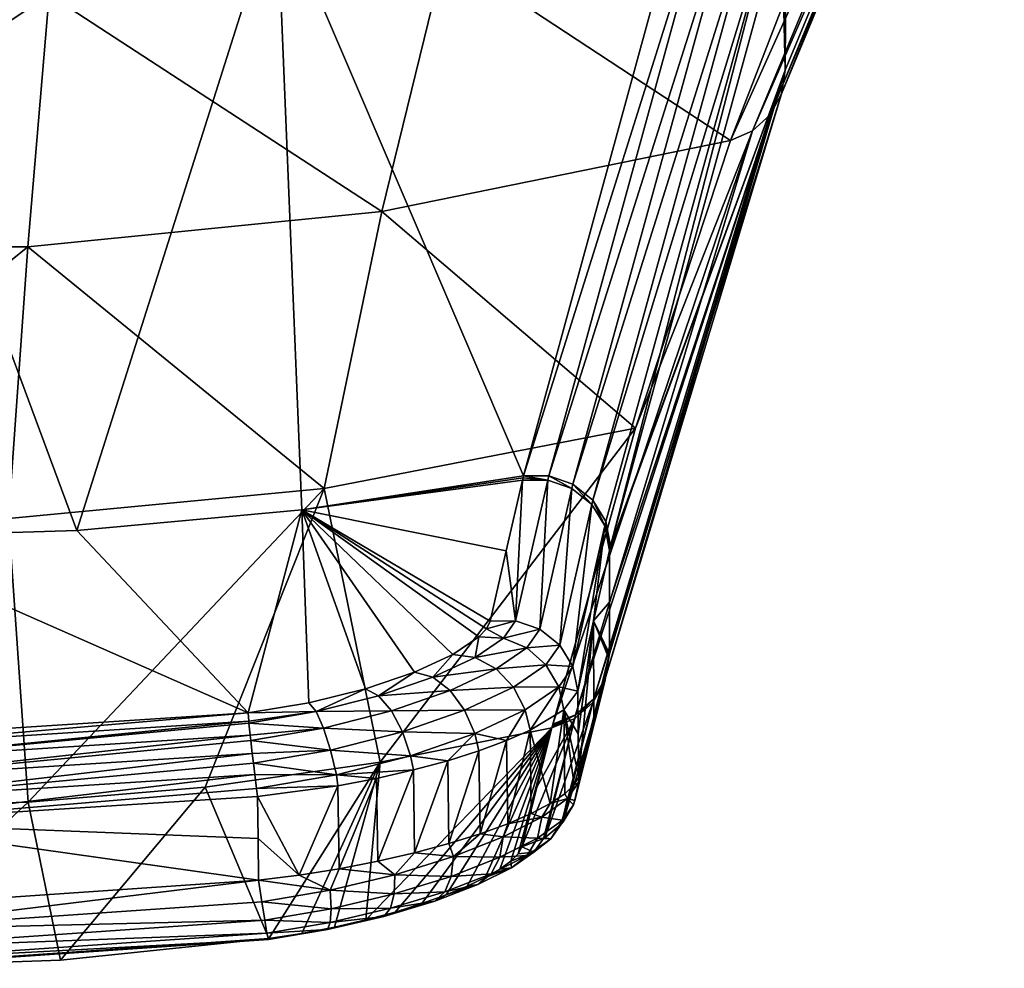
# Model space of a CAD drawing. Header units: metres. Extents: x -80 to 80, y -455 to 95.
# Tile 3 of 256: x 2 to 13, y -455 to -444. Entities that reach past the tile are written whole.
import ezdxf

# ---------------------------------------------------------------- set-up
doc = ezdxf.new("R2010")
doc.units = ezdxf.units.M
for name, color, linetype in [('solid_501010_K_01', 7, 'CONTINUOUS'), ('solid_501010_k_01_02', 7, 'CONTINUOUS'), ('solid_501010_k_02_01', 7, 'CONTINUOUS')]:
    doc.layers.add(name, color=color, linetype=linetype)

msp = doc.modelspace()

# ---------------------------------------------------------------- linework, layer by layer
at = {"layer": 'solid_501010_K_01'}
for points in [[(0, -443.294861, 595.587219), (2.470505, -449.951202, 628.107666), (4.648044, -443.072632, 595.634338)], [(4.648044, -443.072632, 595.634338), (2.470505, -449.951202, 628.107666), (4.922544, -449.726135, 628.148254)], [(0, -443.294861, 595.587219), (0.000002, -450.02655, 628.094055), (2.470505, -449.951202, 628.107666)], [(2.169943, -444.107361, 579.293823), (6.485633, -443.655151, 579.382141), (5.794976, -446.474304, 595.614807)], [(6.485633, -443.655151, 579.382141), (9.591403, -445.700531, 595.763855), (5.794976, -446.474304, 595.614807)], [(2.169943, -444.107361, 579.293823), (5.794976, -446.474304, 595.614807), (1.938361, -446.861176, 595.540161)], [(1.938361, -446.861176, 595.540161), (5.794976, -446.474304, 595.614807), (5.16448, -449.494293, 612.015747)], [(5.794976, -446.474304, 595.614807), (8.556561, -448.836517, 612.131042), (5.16448, -449.494293, 612.015747)], [(1.938361, -446.861176, 595.540161), (5.16448, -449.494293, 612.015747), (1.727017, -449.822052, 611.954773)], [(5.16448, -449.494293, 612.015747), (8.556561, -448.836517, 612.131042), (5.775303, -452.47757, 628.300781)], [(8.556561, -448.836517, 612.131042), (7.647171, -452.102264, 628.367798), (5.775303, -452.47757, 628.300781)], [(7.332417, -449.378326, 628.320801), (7.337974, -449.354401, 628.215393), (4.922544, -449.726135, 628.148254)], [(7.326865, -449.402252, 628.426147), (7.332417, -449.378326, 628.320801), (4.922544, -449.726135, 628.148254)], [(1.727017, -449.822052, 611.954773), (5.16448, -449.494293, 612.015747), (1.940689, -452.912109, 628.223145)], [(5.16448, -449.494293, 612.015747), (3.869553, -452.748444, 628.25238), (1.940689, -452.912109, 628.223145)], [(5.16448, -449.494293, 612.015747), (5.775303, -452.47757, 628.300781), (3.869553, -452.748444, 628.25238)], [(7.148968, -450.171539, 631.790833), (7.326865, -449.402252, 628.426147), (4.922544, -449.726135, 628.148254)], [(4.337578, -451.940369, 637.536194), (4.922544, -449.726135, 628.148254), (2.470505, -449.951202, 628.107666)], [(4.337578, -451.940369, 637.536194), (4.997639, -451.829712, 637.466431), (4.922544, -449.726135, 628.148254)], [(6.972545, -450.938354, 635.101868), (7.148968, -450.171539, 631.790833), (4.922544, -449.726135, 628.148254)], [(6.932601, -451.021362, 635.438416), (6.972545, -450.938354, 635.101868), (4.922544, -449.726135, 628.148254)], [(6.850114, -451.110901, 635.764404), (6.932601, -451.021362, 635.438416), (4.922544, -449.726135, 628.148254)], [(6.568161, -451.301117, 636.360413), (6.850114, -451.110901, 635.764404), (4.922544, -449.726135, 628.148254)], [(6.1482, -451.494629, 636.859192), (6.568161, -451.301117, 636.360413), (4.922544, -449.726135, 628.148254)], [(5.614698, -451.676117, 637.235229), (6.1482, -451.494629, 636.859192), (4.922544, -449.726135, 628.148254)], [(4.997639, -451.829712, 637.466431), (5.614698, -451.676117, 637.235229), (4.922544, -449.726135, 628.148254)], [(6.347828, -451.550446, 637.046448), (6.568161, -451.301117, 636.360413), (6.1482, -451.494629, 636.859192)], [(7.038801, -451.458649, 636.598328), (6.811236, -451.333801, 636.494324), (6.347828, -451.550446, 637.046448)], [(5.75799, -451.754089, 637.461914), (6.1482, -451.494629, 636.859192), (5.614698, -451.676117, 637.235229)], [(5.75799, -451.754089, 637.461914), (6.347828, -451.550446, 637.046448), (6.1482, -451.494629, 636.859192)], [(6.536654, -451.694885, 637.193604), (7.038801, -451.458649, 636.598328), (6.347828, -451.550446, 637.046448)], [(7.228117, -451.657501, 636.651245), (7.038801, -451.458649, 636.598328), (6.536654, -451.694885, 637.193604)], [(6.536654, -451.694885, 637.193604), (6.347828, -451.550446, 637.046448), (5.75799, -451.754089, 637.461914)], [(5.077029, -451.925934, 637.716309), (5.614698, -451.676117, 637.235229), (4.997639, -451.829712, 637.466431)], [(5.077029, -451.925934, 637.716309), (5.75799, -451.754089, 637.461914), (5.614698, -451.676117, 637.235229)], [(5.897511, -451.917267, 637.641052), (6.536654, -451.694885, 637.193604), (5.75799, -451.754089, 637.461914)], [(6.696186, -451.908386, 637.278198), (6.536654, -451.694885, 637.193604), (5.897511, -451.917267, 637.641052)], [(6.696186, -451.908386, 637.278198), (7.228117, -451.657501, 636.651245), (6.536654, -451.694885, 637.193604)], [(5.077029, -451.925934, 637.716309), (4.997639, -451.829712, 637.466431), (4.337578, -451.940369, 637.536194)], [(5.897511, -451.917267, 637.641052), (5.75799, -451.754089, 637.461914), (5.077029, -451.925934, 637.716309)], [(-0.000009, -452.307526, 637.715515), (4.343934, -452.029755, 637.76062), (4.337578, -451.940369, 637.536194)], [(4.343934, -452.029755, 637.76062), (5.077029, -451.925934, 637.716309), (4.337578, -451.940369, 637.536194)], [(4.343934, -452.029755, 637.76062), (4.345756, -452.049744, 637.792969), (5.077029, -451.925934, 637.716309)], [(5.15919, -452.105072, 637.914673), (5.077029, -451.925934, 637.716309), (4.345756, -452.049744, 637.792969)], [(5.15919, -452.105072, 637.914673), (5.897511, -451.917267, 637.641052), (5.077029, -451.925934, 637.716309)], [(6.019005, -452.144836, 637.748901), (5.897511, -451.917267, 637.641052), (5.15919, -452.105072, 637.914673)], [(6.019005, -452.144836, 637.748901), (6.696186, -451.908386, 637.278198), (5.897511, -451.917267, 637.641052)], [(6.806939, -452.164856, 637.289795), (6.696186, -451.908386, 637.278198), (6.019005, -452.144836, 637.748901)], [(-0.000009, -452.460388, 637.901428), (4.345756, -452.049744, 637.792969), (4.343934, -452.029755, 637.76062)], [(-0.000009, -452.460388, 637.901428), (4.359084, -452.181488, 637.94812), (4.345756, -452.049744, 637.792969)], [(4.359084, -452.181488, 637.94812), (5.15919, -452.105072, 637.914673), (4.345756, -452.049744, 637.792969)], [(4.359084, -452.181488, 637.94812), (4.365483, -452.240204, 637.996765), (5.15919, -452.105072, 637.914673)], [(5.23635, -452.344666, 638.036438), (5.15919, -452.105072, 637.914673), (4.365483, -452.240204, 637.996765)], [(5.23635, -452.344666, 638.036438), (6.019005, -452.144836, 637.748901), (5.15919, -452.105072, 637.914673)], [(6.107633, -452.408997, 637.772339), (6.019005, -452.144836, 637.748901), (5.23635, -452.344666, 638.036438)], [(6.107633, -452.408997, 637.772339), (6.806939, -452.164856, 637.289795), (6.019005, -452.144836, 637.748901)], [(-0.000009, -452.661652, 638.033447), (4.365483, -452.240204, 637.996765), (4.359084, -452.181488, 637.94812)], [(-0.000009, -452.661652, 638.033447), (4.381642, -452.381744, 638.081604), (4.365483, -452.240204, 637.996765)], [(4.381642, -452.381744, 638.081604), (5.23635, -452.344666, 638.036438), (4.365483, -452.240204, 637.996765)], [(-0.000009, -452.893097, 638.099609), (4.394344, -452.488403, 638.122192), (4.381642, -452.381744, 638.081604)], [(4.381642, -452.381744, 638.081604), (4.394344, -452.488403, 638.122192), (5.23635, -452.344666, 638.036438)], [(5.299082, -452.615448, 638.066711), (5.23635, -452.344666, 638.036438), (4.394344, -452.488403, 638.122192)], [(5.299082, -452.615448, 638.066711), (6.107633, -452.408997, 637.772339), (5.23635, -452.344666, 638.036438)], [(6.525137, -453.363983, 637.359802), (6.851563, -452.353302, 637.249878), (6.511566, -452.460785, 637.521118)], [(-0.000009, -452.893097, 638.099609), (4.40955, -452.612213, 638.148743), (4.394344, -452.488403, 638.122192)], [(4.562404, -454.400055, 637.039246), (3.869553, -452.748444, 628.25238), (5.775303, -452.47757, 628.300781)], [(4.40955, -452.612213, 638.148743), (5.299082, -452.615448, 638.066711), (4.394344, -452.488403, 638.122192)], [(4.923864, -454.343475, 637.025879), (4.562404, -454.400055, 637.039246), (5.775303, -452.47757, 628.300781)], [(5.279053, -454.274811, 636.967957), (4.923864, -454.343475, 637.025879), (5.775303, -452.47757, 628.300781)], [(5.618931, -454.196259, 636.867493), (5.279053, -454.274811, 636.967957), (5.775303, -452.47757, 628.300781)], [(5.299082, -452.615448, 638.066711), (6.137968, -452.561432, 637.747375), (6.107633, -452.408997, 637.772339)], [(6.107633, -452.408997, 637.772339), (6.137968, -452.561432, 637.747375), (6.511566, -452.460785, 637.521118)], [(6.15153, -453.464264, 637.58667), (6.511566, -452.460785, 637.521118), (6.137968, -452.561432, 637.747375)], [(6.15153, -453.464264, 637.58667), (6.525137, -453.363983, 637.359802), (6.511566, -452.460785, 637.521118)], [(5.299082, -452.615448, 638.066711), (5.73701, -452.652832, 637.92511), (6.137968, -452.561432, 637.747375)], [(5.7503, -453.556183, 637.764832), (6.137968, -452.561432, 637.747375), (5.73701, -452.652832, 637.92511)], [(5.7503, -453.556183, 637.764832), (6.15153, -453.464264, 637.58667), (6.137968, -452.561432, 637.747375)], [(4.40955, -452.612213, 638.148743), (-0.000009, -453.133728, 638.093994), (4.428815, -452.764069, 638.153992)], [(-0.000009, -452.893097, 638.099609), (-0.000009, -453.133728, 638.093994), (4.40955, -452.612213, 638.148743)], [(4.40955, -452.612213, 638.148743), (4.428815, -452.764069, 638.153992), (5.299082, -452.615448, 638.066711)], [(4.428815, -452.764069, 638.153992), (5.31555, -452.732849, 638.051392), (5.299082, -452.615448, 638.066711)], [(5.299082, -452.615448, 638.066711), (5.31555, -452.732849, 638.051392), (5.73701, -452.652832, 637.92511)], [(5.328304, -453.637604, 637.891357), (5.73701, -452.652832, 637.92511), (5.31555, -452.732849, 638.051392)], [(5.328304, -453.637604, 637.891357), (5.7503, -453.556183, 637.764832), (5.73701, -452.652832, 637.92511)], [(4.428815, -452.764069, 638.153992), (-0.000009, -453.133728, 638.093994), (4.440261, -452.851898, 638.143677)], [(2.291155, -454.634674, 636.99707), (1.940689, -452.912109, 628.223145), (3.869553, -452.748444, 628.25238)], [(4.562404, -454.400055, 637.039246), (2.291155, -454.634674, 636.99707), (3.869553, -452.748444, 628.25238)], [(4.428815, -452.764069, 638.153992), (4.440261, -452.851898, 638.143677), (5.31555, -452.732849, 638.051392)], [(4.892995, -453.706726, 637.964417), (5.31555, -452.732849, 638.051392), (4.440261, -452.851898, 638.143677)], [(4.892995, -453.706726, 637.964417), (5.328304, -453.637604, 637.891357), (5.31555, -452.732849, 638.051392)], [(-0.000012, -454.713287, 636.98291), (0, -452.966858, 628.213379), (1.940689, -452.912109, 628.223145)], [(2.291155, -454.634674, 636.99707), (-0.000012, -454.713287, 636.98291), (1.940689, -452.912109, 628.223145)], [(4.892995, -453.706726, 637.964417), (4.440261, -452.851898, 638.143677), (4.445717, -453.307068, 638.063416)], [(4.892995, -453.706726, 637.964417), (4.445717, -453.307068, 638.063416), (4.45117, -453.762268, 637.983154)], [(6.573103, -453.506134, 637.278442), (6.864934, -453.257721, 637.087952), (6.525137, -453.363983, 637.359802)], [(5.935031, -453.703949, 637.631226), (6.15153, -453.464264, 637.58667), (5.7503, -453.556183, 637.764832)], [(6.573103, -453.506134, 637.278442), (6.15153, -453.464264, 637.58667), (5.935031, -453.703949, 637.631226)], [(6.573103, -453.506134, 637.278442), (6.525137, -453.363983, 637.359802), (6.15153, -453.464264, 637.58667)], [(5.935031, -453.703949, 637.631226), (5.7503, -453.556183, 637.764832), (5.328304, -453.637604, 637.891357)], [(5.229276, -453.871887, 637.841614), (5.328304, -453.637604, 637.891357), (4.892995, -453.706726, 637.964417)], [(5.935031, -453.703949, 637.631226), (5.328304, -453.637604, 637.891357), (5.229276, -453.871887, 637.841614)], [(5.229276, -453.871887, 637.841614), (4.892995, -453.706726, 637.964417), (4.45117, -453.762268, 637.983154)], [(5.229276, -453.871887, 637.841614), (4.45117, -453.762268, 637.983154), (4.485953, -453.999176, 637.900635)], [(5.935031, -453.703949, 637.631226), (5.229276, -453.871887, 637.841614), (5.929077, -453.912659, 637.486145)], [(6.550853, -453.72113, 637.144592), (5.929077, -453.912659, 637.486145), (6.48085, -453.888397, 636.96637)], [(5.229276, -453.871887, 637.841614), (4.485953, -453.999176, 637.900635), (5.241426, -454.075439, 637.689758)], [(5.229276, -453.871887, 637.841614), (5.241426, -454.075439, 637.689758), (5.929077, -453.912659, 637.486145)], [(6.48085, -453.888397, 636.96637), (5.887854, -454.069366, 637.290222), (6.370164, -453.990997, 636.761719)], [(5.929077, -453.912659, 637.486145), (5.887854, -454.069366, 637.290222), (6.48085, -453.888397, 636.96637)], [(6.841509, -453.810181, 636.350403), (6.370164, -453.990997, 636.761719), (6.49379, -453.923828, 636.342957)], [(5.241426, -454.075439, 637.689758), (4.485953, -453.999176, 637.900635), (4.517362, -454.199127, 637.746704)], [(5.929077, -453.912659, 637.486145), (5.241426, -454.075439, 637.689758), (5.887854, -454.069366, 637.290222)], [(6.370164, -453.990997, 636.761719), (5.815527, -454.158295, 637.063232), (5.937955, -454.109955, 636.727295)], [(5.887854, -454.069366, 637.290222), (5.815527, -454.158295, 637.063232), (6.370164, -453.990997, 636.761719)], [(6.370164, -453.990997, 636.761719), (5.937955, -454.109955, 636.727295), (6.230783, -454.018402, 636.551208)], [(6.370164, -453.990997, 636.761719), (6.230783, -454.018402, 636.551208), (6.49379, -453.923828, 636.342957)], [(5.241426, -454.075439, 637.689758), (4.517362, -454.199127, 637.746704), (5.232176, -454.22345, 637.483215)], [(5.887854, -454.069366, 637.290222), (5.232176, -454.22345, 637.483215), (5.815527, -454.158295, 637.063232)], [(5.241426, -454.075439, 637.689758), (5.232176, -454.22345, 637.483215), (5.887854, -454.069366, 637.290222)], [(5.815527, -454.158295, 637.063232), (5.618931, -454.196259, 636.867493), (5.937955, -454.109955, 636.727295)], [(5.232176, -454.22345, 637.483215), (4.517362, -454.199127, 637.746704), (4.542083, -454.340881, 637.537109)], [(5.815527, -454.158295, 637.063232), (5.202458, -454.300964, 637.24292), (5.618931, -454.196259, 636.867493)], [(5.232176, -454.22345, 637.483215), (5.202458, -454.300964, 637.24292), (5.815527, -454.158295, 637.063232)], [(5.202458, -454.300964, 637.24292), (5.279053, -454.274811, 636.967957), (5.618931, -454.196259, 636.867493)], [(5.232176, -454.22345, 637.483215), (4.542083, -454.340881, 637.537109), (5.202458, -454.300964, 637.24292)], [(5.202458, -454.300964, 637.24292), (4.542083, -454.340881, 637.537109), (4.55762, -454.410187, 637.292969)], [(5.202458, -454.300964, 637.24292), (4.55762, -454.410187, 637.292969), (4.923864, -454.343475, 637.025879)], [(5.202458, -454.300964, 637.24292), (4.923864, -454.343475, 637.025879), (5.279053, -454.274811, 636.967957)], [(4.562404, -454.400055, 637.039246), (-0.000012, -454.713287, 636.98291), (2.291155, -454.634674, 636.99707)], [(-0.000012, -454.723419, 637.236938), (-0.000012, -454.713287, 636.98291), (4.562404, -454.400055, 637.039246)], [(4.55762, -454.410187, 637.292969), (-0.000012, -454.723419, 637.236938), (4.562404, -454.400055, 637.039246)], [(4.55762, -454.410187, 637.292969), (4.562404, -454.400055, 637.039246), (4.923864, -454.343475, 637.025879)]]:
    msp.add_3dface(points, dxfattribs=at)
at = {"layer": 'solid_501010_k_01_02'}
for points in [[(10.146962, -445.191559, 595.896057), (12.576003, -439.173279, 563.452759), (10.186554, -444.934814, 595.946533)], [(12.538246, -439.426971, 563.407104), (12.576003, -439.173279, 563.452759), (10.146962, -445.191559, 595.896057)], [(10.186554, -444.934814, 595.946533), (12.576003, -439.173279, 563.452759), (10.197578, -443.175293, 595.689636)], [(12.538246, -439.426971, 563.407104), (10.146962, -445.191559, 595.896057), (10.024359, -445.420502, 595.845154)], [(12.41993, -439.654144, 563.359436), (12.538246, -439.426971, 563.407104), (10.024359, -445.420502, 595.845154)], [(12.41993, -439.654144, 563.359436), (10.024359, -445.420502, 595.845154), (9.832155, -445.596619, 595.799561)], [(12.233603, -439.830688, 563.314758), (12.41993, -439.654144, 563.359436), (9.832155, -445.596619, 595.799561)], [(12.233603, -439.830688, 563.314758), (9.591403, -445.700531, 595.763855), (10.733757, -442.748535, 579.554077)], [(12.233603, -439.830688, 563.314758), (9.832155, -445.596619, 595.799561), (9.591403, -445.700531, 595.763855)], [(9.521288, -442.403534, 595.794983), (9.212709, -442.500793, 596.244507), (7.337974, -449.354401, 628.215393)], [(7.615067, -449.354218, 628.229797), (9.521288, -442.403534, 595.794983), (7.337974, -449.354401, 628.215393)], [(7.615067, -449.354218, 628.229797), (9.784692, -442.494965, 595.793945), (9.521288, -442.403534, 595.794983)], [(9.212709, -442.500793, 596.244507), (4.648044, -443.072632, 595.634338), (7.337974, -449.354401, 628.215393)], [(7.615067, -449.354218, 628.229797), (7.876643, -449.446472, 628.222412), (9.784692, -442.494965, 595.793945)], [(7.876643, -449.446472, 628.222412), (10.001337, -442.66922, 595.77301), (9.784692, -442.494965, 595.793945)], [(7.876643, -449.446472, 628.222412), (8.091237, -449.620056, 628.194153), (10.001337, -442.66922, 595.77301)], [(8.091237, -449.620056, 628.194153), (10.144905, -442.905182, 595.734802), (10.001337, -442.66922, 595.77301)], [(6.485633, -443.655151, 579.382141), (10.733757, -442.748535, 579.554077), (9.591403, -445.700531, 595.763855)], [(8.091237, -449.620056, 628.194153), (8.233033, -449.854126, 628.148438), (10.144905, -442.905182, 595.734802)], [(8.233033, -449.854126, 628.148438), (8.284976, -450.120514, 628.090698), (10.144905, -442.905182, 595.734802)], [(10.144905, -442.905182, 595.734802), (8.284976, -450.120514, 628.090698), (10.15353, -443.310333, 596.355835)], [(4.648044, -443.072632, 595.634338), (4.922544, -449.726135, 628.148254), (7.337974, -449.354401, 628.215393)], [(10.186554, -444.934814, 595.946533), (10.197578, -443.175293, 595.689636), (10.15353, -443.310333, 596.355835)], [(10.186554, -444.934814, 595.946533), (10.15353, -443.310333, 596.355835), (8.284976, -450.120514, 628.090698)], [(8.232264, -451.555023, 628.304565), (10.186554, -444.934814, 595.946533), (8.274076, -451.294708, 628.360291)], [(10.146962, -445.191559, 595.896057), (10.186554, -444.934814, 595.946533), (8.232264, -451.555023, 628.304565)], [(8.274077, -450.731506, 628.33075), (8.274076, -451.294708, 628.360291), (10.186554, -444.934814, 595.946533)], [(10.186554, -444.934814, 595.946533), (8.279524, -450.144409, 628.195984), (8.274077, -450.168304, 628.301208)], [(8.274077, -450.731506, 628.33075), (10.186554, -444.934814, 595.946533), (8.274077, -450.168304, 628.301208)], [(10.186554, -444.934814, 595.946533), (8.284976, -450.120514, 628.090698), (8.279524, -450.144409, 628.195984)], [(10.146962, -445.191559, 595.896057), (8.232264, -451.555023, 628.304565), (8.104557, -451.786041, 628.250488)], [(10.146962, -445.191559, 595.896057), (8.104557, -451.786041, 628.250488), (10.024359, -445.420502, 595.845154)], [(10.024359, -445.420502, 595.845154), (8.104557, -451.786041, 628.250488), (7.905447, -451.961578, 628.204102)], [(10.024359, -445.420502, 595.845154), (7.905447, -451.961578, 628.204102), (9.832155, -445.596619, 595.799561)], [(9.832155, -445.596619, 595.799561), (7.657522, -452.061707, 628.170654), (8.556561, -448.836517, 612.131042)], [(9.832155, -445.596619, 595.799561), (7.905447, -451.961578, 628.204102), (7.657522, -452.061707, 628.170654)], [(9.832155, -445.596619, 595.799561), (8.556561, -448.836517, 612.131042), (9.591403, -445.700531, 595.763855)], [(5.794976, -446.474304, 595.614807), (9.591403, -445.700531, 595.763855), (8.556561, -448.836517, 612.131042)], [(8.556561, -448.836517, 612.131042), (7.652347, -452.08197, 628.269226), (7.647171, -452.102264, 628.367798)], [(8.556561, -448.836517, 612.131042), (7.657522, -452.061707, 628.170654), (7.652347, -452.08197, 628.269226)], [(7.604003, -449.402008, 628.440552), (7.332417, -449.378326, 628.320801), (7.326865, -449.402252, 628.426147)], [(7.604003, -449.402008, 628.440552), (7.337974, -449.354401, 628.215393), (7.332417, -449.378326, 628.320801)], [(7.604003, -449.402008, 628.440552), (7.615067, -449.354218, 628.229797), (7.337974, -449.354401, 628.215393)], [(7.604003, -449.402008, 628.440552), (7.865638, -449.494202, 628.433105), (7.615067, -449.354218, 628.229797)], [(7.865638, -449.494202, 628.433105), (7.876643, -449.446472, 628.222412), (7.615067, -449.354218, 628.229797)], [(7.251383, -450.935242, 635.117004), (7.326865, -449.402252, 628.426147), (7.148968, -450.171539, 631.790833)], [(7.251383, -450.935242, 635.117004), (7.604003, -449.402008, 628.440552), (7.326865, -449.402252, 628.426147)], [(7.251383, -450.935242, 635.117004), (7.515768, -451.02597, 635.109558), (7.604003, -449.402008, 628.440552)], [(7.515768, -451.02597, 635.109558), (7.865638, -449.494202, 628.433105), (7.604003, -449.402008, 628.440552)], [(7.515768, -451.02597, 635.109558), (7.733051, -451.199554, 635.080444), (7.865638, -449.494202, 628.433105)], [(7.733051, -451.199554, 635.080444), (8.080289, -449.667816, 628.404846), (7.865638, -449.494202, 628.433105)], [(7.865638, -449.494202, 628.433105), (8.080289, -449.667816, 628.404846), (7.876643, -449.446472, 628.222412)], [(8.080289, -449.667816, 628.404846), (8.091237, -449.620056, 628.194153), (7.876643, -449.446472, 628.222412)], [(7.733051, -451.199554, 635.080444), (7.876678, -451.434784, 635.033081), (8.080289, -449.667816, 628.404846)], [(7.876678, -451.434784, 635.033081), (8.222124, -449.901917, 628.359009), (8.080289, -449.667816, 628.404846)], [(8.080289, -449.667816, 628.404846), (8.222124, -449.901917, 628.359009), (8.091237, -449.620056, 628.194153)], [(8.222124, -449.901917, 628.359009), (8.233033, -449.854126, 628.148438), (8.091237, -449.620056, 628.194153)], [(7.876678, -451.434784, 635.033081), (7.929076, -451.701813, 634.973694), (8.222124, -449.901917, 628.359009)], [(8.222124, -449.901917, 628.359009), (7.929076, -451.701813, 634.973694), (8.10041, -450.935394, 631.659729)], [(8.222124, -449.901917, 628.359009), (8.10041, -450.935394, 631.659729), (8.274077, -450.168304, 628.301208)], [(8.222124, -449.901917, 628.359009), (8.274077, -450.168304, 628.301208), (8.233033, -449.854126, 628.148438)], [(8.233033, -449.854126, 628.148438), (8.274077, -450.168304, 628.301208), (8.279524, -450.144409, 628.195984)], [(8.233033, -449.854126, 628.148438), (8.279524, -450.144409, 628.195984), (8.284976, -450.120514, 628.090698)], [(7.251383, -450.935242, 635.117004), (7.148968, -450.171539, 631.790833), (6.972545, -450.938354, 635.101868)], [(8.10041, -450.935394, 631.659729), (8.274077, -450.731506, 628.33075), (8.274077, -450.168304, 628.301208)], [(8.10041, -450.935394, 631.659729), (8.274076, -451.294708, 628.360291), (8.274077, -450.731506, 628.33075)], [(7.251383, -450.935242, 635.117004), (6.972545, -450.938354, 635.101868), (6.932601, -451.021362, 635.438416)], [(7.119421, -451.123108, 635.838074), (7.251383, -450.935242, 635.117004), (6.932601, -451.021362, 635.438416)], [(7.119421, -451.123108, 635.838074), (7.515768, -451.02597, 635.109558), (7.251383, -450.935242, 635.117004)], [(8.10041, -450.935394, 631.659729), (7.929076, -451.701813, 634.973694), (7.934647, -452.167236, 634.891602)], [(7.934647, -452.167236, 634.891602), (7.940224, -452.633179, 634.809448), (8.10041, -450.935394, 631.659729)], [(7.940224, -452.633179, 634.809448), (8.102001, -451.981476, 631.684204), (8.10041, -450.935394, 631.659729)], [(8.268971, -451.315002, 628.458923), (8.274076, -451.294708, 628.360291), (8.10041, -450.935394, 631.659729)], [(8.263867, -451.335266, 628.557495), (8.268971, -451.315002, 628.458923), (8.10041, -450.935394, 631.659729)], [(8.102001, -451.981476, 631.684204), (8.263867, -451.335266, 628.557495), (8.10041, -450.935394, 631.659729)], [(7.119421, -451.123108, 635.838074), (6.932601, -451.021362, 635.438416), (6.850114, -451.110901, 635.764404)], [(7.372839, -451.229492, 635.889526), (7.515768, -451.02597, 635.109558), (7.119421, -451.123108, 635.838074)], [(7.372839, -451.229492, 635.889526), (7.733051, -451.199554, 635.080444), (7.515768, -451.02597, 635.109558)], [(6.811236, -451.333801, 636.494324), (6.850114, -451.110901, 635.764404), (6.568161, -451.301117, 636.360413)], [(6.811236, -451.333801, 636.494324), (7.119421, -451.123108, 635.838074), (6.850114, -451.110901, 635.764404)], [(7.372839, -451.229492, 635.889526), (7.119421, -451.123108, 635.838074), (6.811236, -451.333801, 636.494324)], [(7.581903, -451.414612, 635.903748), (7.733051, -451.199554, 635.080444), (7.372839, -451.229492, 635.889526)], [(7.581903, -451.414612, 635.903748), (7.876678, -451.434784, 635.033081), (7.733051, -451.199554, 635.080444)], [(6.347828, -451.550446, 637.046448), (6.811236, -451.333801, 636.494324), (6.568161, -451.301117, 636.360413)], [(7.038801, -451.458649, 636.598328), (7.372839, -451.229492, 635.889526), (6.811236, -451.333801, 636.494324)], [(7.581903, -451.414612, 635.903748), (7.372839, -451.229492, 635.889526), (7.038801, -451.458649, 636.598328)], [(8.222042, -451.595612, 628.50177), (8.274076, -451.294708, 628.360291), (8.268971, -451.315002, 628.458923)], [(8.232264, -451.555023, 628.304565), (8.274076, -451.294708, 628.360291), (8.222042, -451.595612, 628.50177)], [(8.222042, -451.595612, 628.50177), (8.268971, -451.315002, 628.458923), (8.263867, -451.335266, 628.557495)], [(7.228117, -451.657501, 636.651245), (7.581903, -451.414612, 635.903748), (7.038801, -451.458649, 636.598328)], [(7.721075, -451.655853, 635.879089), (7.581903, -451.414612, 635.903748), (7.228117, -451.657501, 636.651245)], [(7.721075, -451.655853, 635.879089), (7.876678, -451.434784, 635.033081), (7.581903, -451.414612, 635.903748)], [(7.898007, -452.894348, 634.752563), (8.263867, -451.335266, 628.557495), (7.93825, -452.698425, 634.795715)], [(8.222042, -451.595612, 628.50177), (8.263867, -451.335266, 628.557495), (7.898007, -452.894348, 634.752563)], [(7.93825, -452.698425, 634.795715), (8.263867, -451.335266, 628.557495), (8.102001, -451.981476, 631.684204)], [(7.721075, -451.655853, 635.879089), (7.929076, -451.701813, 634.973694), (7.876678, -451.434784, 635.033081)], [(8.222042, -451.595612, 628.50177), (7.880468, -452.940155, 634.742065), (7.769282, -453.125916, 634.697388)], [(8.094303, -451.82666, 628.447632), (8.222042, -451.595612, 628.50177), (7.769282, -453.125916, 634.697388)], [(8.222042, -451.595612, 628.50177), (7.898007, -452.894348, 634.752563), (7.880468, -452.940155, 634.742065)], [(8.232264, -451.555023, 628.304565), (8.222042, -451.595612, 628.50177), (8.094303, -451.82666, 628.447632)], [(8.104557, -451.786041, 628.250488), (8.232264, -451.555023, 628.304565), (8.094303, -451.82666, 628.447632)], [(7.356059, -451.906067, 636.646545), (7.228117, -451.657501, 636.651245), (6.696186, -451.908386, 637.278198)], [(7.356059, -451.906067, 636.646545), (7.721075, -451.655853, 635.879089), (7.228117, -451.657501, 636.651245)], [(7.356059, -451.906067, 636.646545), (7.408985, -452.12793, 636.591492), (7.721075, -451.655853, 635.879089)], [(7.721075, -451.655853, 635.879089), (7.408985, -452.12793, 636.591492), (7.775092, -451.90506, 635.816162)], [(7.721075, -451.655853, 635.879089), (7.775092, -451.90506, 635.816162), (7.929076, -451.701813, 634.973694)], [(7.775092, -451.90506, 635.816162), (7.934647, -452.167236, 634.891602), (7.929076, -451.701813, 634.973694)], [(8.094303, -451.82666, 628.447632), (7.74802, -453.151093, 634.69104), (7.56868, -453.301361, 634.650269)], [(7.895146, -452.002167, 628.401184), (8.094303, -451.82666, 628.447632), (7.56868, -453.301361, 634.650269)], [(8.094303, -451.82666, 628.447632), (7.769282, -453.125916, 634.697388), (7.74802, -453.151093, 634.69104)], [(8.104557, -451.786041, 628.250488), (8.094303, -451.82666, 628.447632), (7.895146, -452.002167, 628.401184)], [(7.905447, -451.961578, 628.204102), (8.104557, -451.786041, 628.250488), (7.895146, -452.002167, 628.401184)], [(6.806939, -452.164856, 637.289795), (7.356059, -451.906067, 636.646545), (6.696186, -451.908386, 637.278198)], [(6.806939, -452.164856, 637.289795), (7.152325, -452.241516, 636.938232), (7.356059, -451.906067, 636.646545)], [(7.356059, -451.906067, 636.646545), (7.152325, -452.241516, 636.938232), (7.408985, -452.12793, 636.591492)], [(7.629575, -452.928436, 636.052063), (7.775092, -451.90506, 635.816162), (7.408985, -452.12793, 636.591492)], [(7.629575, -452.928436, 636.052063), (7.786637, -452.823395, 635.652466), (7.775092, -451.90506, 635.816162)], [(7.905447, -451.961578, 628.204102), (7.647171, -452.102264, 628.367798), (7.652347, -452.08197, 628.269226)], [(7.905447, -451.961578, 628.204102), (7.895146, -452.002167, 628.401184), (7.647171, -452.102264, 628.367798)], [(7.905447, -451.961578, 628.204102), (7.652347, -452.08197, 628.269226), (7.657522, -452.061707, 628.170654)], [(7.775092, -451.90506, 635.816162), (7.940224, -452.633179, 634.809448), (7.934647, -452.167236, 634.891602)], [(7.890585, -452.724396, 635.236145), (7.940224, -452.633179, 634.809448), (7.775092, -451.90506, 635.816162)], [(7.786637, -452.823395, 635.652466), (7.890585, -452.724396, 635.236145), (7.775092, -451.90506, 635.816162)], [(7.895146, -452.002167, 628.401184), (7.319158, -453.400574, 634.616577), (7.483098, -452.748688, 631.49292)], [(7.895146, -452.002167, 628.401184), (7.554285, -453.309937, 634.647705), (7.319158, -453.400574, 634.616577)], [(7.895146, -452.002167, 628.401184), (7.483098, -452.748688, 631.49292), (7.647171, -452.102264, 628.367798)], [(7.895146, -452.002167, 628.401184), (7.56868, -453.301361, 634.650269), (7.554285, -453.309937, 634.647705)], [(7.93825, -452.698425, 634.795715), (8.102001, -451.981476, 631.684204), (7.940224, -452.633179, 634.809448)], [(5.618931, -454.196259, 636.867493), (5.775303, -452.47757, 628.300781), (7.647171, -452.102264, 628.367798)], [(5.937955, -454.109955, 636.727295), (5.618931, -454.196259, 636.867493), (7.647171, -452.102264, 628.367798)], [(6.230783, -454.018402, 636.551208), (5.937955, -454.109955, 636.727295), (7.647171, -452.102264, 628.367798)], [(6.107633, -452.408997, 637.772339), (6.511566, -452.460785, 637.521118), (6.806939, -452.164856, 637.289795)], [(6.49379, -453.923828, 636.342957), (6.230783, -454.018402, 636.551208), (7.647171, -452.102264, 628.367798)], [(6.724222, -453.828369, 636.106262), (6.49379, -453.923828, 636.342957), (7.647171, -452.102264, 628.367798)], [(6.806939, -452.164856, 637.289795), (6.511566, -452.460785, 637.521118), (6.851563, -452.353302, 637.249878)], [(6.919967, -453.733978, 635.844604), (6.724222, -453.828369, 636.106262), (7.647171, -452.102264, 628.367798)], [(6.806939, -452.164856, 637.289795), (6.851563, -452.353302, 637.249878), (7.152325, -452.241516, 636.938232)], [(7.079112, -453.642365, 635.56134), (6.919967, -453.733978, 635.844604), (7.647171, -452.102264, 628.367798)], [(7.199738, -453.555328, 635.260071), (7.079112, -453.642365, 635.56134), (7.647171, -452.102264, 628.367798)], [(7.165315, -453.14801, 636.775757), (7.408985, -452.12793, 636.591492), (7.152325, -452.241516, 636.938232)], [(7.165315, -453.14801, 636.775757), (7.421498, -453.037415, 636.428528), (7.408985, -452.12793, 636.591492)], [(7.280513, -453.473999, 634.942871), (7.199738, -453.555328, 635.260071), (7.647171, -452.102264, 628.367798)], [(7.319158, -453.400574, 634.616577), (7.280513, -453.473999, 634.942871), (7.647171, -452.102264, 628.367798)], [(7.483098, -452.748688, 631.49292), (7.319158, -453.400574, 634.616577), (7.647171, -452.102264, 628.367798)], [(7.421498, -453.037415, 636.428528), (7.629575, -452.928436, 636.052063), (7.408985, -452.12793, 636.591492)], [(6.864934, -453.257721, 637.087952), (7.152325, -452.241516, 636.938232), (6.851563, -452.353302, 637.249878)], [(6.864934, -453.257721, 637.087952), (7.165315, -453.14801, 636.775757), (7.152325, -452.241516, 636.938232)], [(6.525137, -453.363983, 637.359802), (6.864934, -453.257721, 637.087952), (6.851563, -452.353302, 637.249878)], [(7.93825, -452.698425, 634.795715), (7.890585, -452.724396, 635.236145), (7.81698, -452.873199, 635.52771)], [(7.898007, -452.894348, 634.752563), (7.93825, -452.698425, 634.795715), (7.81698, -452.873199, 635.52771)], [(7.93825, -452.698425, 634.795715), (7.940224, -452.633179, 634.809448), (7.890585, -452.724396, 635.236145)], [(7.81698, -452.873199, 635.52771), (7.890585, -452.724396, 635.236145), (7.786637, -452.823395, 635.652466)], [(7.537374, -453.075623, 636.205078), (7.629575, -452.928436, 636.052063), (7.421498, -453.037415, 636.428528)], [(7.81698, -452.873199, 635.52771), (7.629575, -452.928436, 636.052063), (7.537374, -453.075623, 636.205078)], [(7.81698, -452.873199, 635.52771), (7.537374, -453.075623, 636.205078), (7.762503, -453.109131, 635.450134)], [(7.81698, -452.873199, 635.52771), (7.786637, -452.823395, 635.652466), (7.629575, -452.928436, 636.052063)], [(7.81698, -452.873199, 635.52771), (7.762503, -453.109131, 635.450134), (7.880468, -452.940155, 634.742065)], [(7.898007, -452.894348, 634.752563), (7.81698, -452.873199, 635.52771), (7.880468, -452.940155, 634.742065)], [(7.537374, -453.075623, 636.205078), (7.421498, -453.037415, 636.428528), (7.165315, -453.14801, 636.775757)], [(7.769282, -453.125916, 634.697388), (7.880468, -452.940155, 634.742065), (7.762503, -453.109131, 635.450134)], [(7.537374, -453.075623, 636.205078), (7.165315, -453.14801, 636.775757), (7.115555, -453.291718, 636.796875)], [(7.537374, -453.075623, 636.205078), (7.115555, -453.291718, 636.796875), (7.490283, -453.30481, 636.10553)], [(7.537374, -453.075623, 636.205078), (7.490283, -453.30481, 636.10553), (7.762503, -453.109131, 635.450134)], [(7.762503, -453.109131, 635.450134), (7.490283, -453.30481, 636.10553), (7.63578, -453.31073, 635.361023)], [(7.762503, -453.109131, 635.450134), (7.63578, -453.31073, 635.361023), (7.74802, -453.151093, 634.69104)], [(7.769282, -453.125916, 634.697388), (7.762503, -453.109131, 635.450134), (7.74802, -453.151093, 634.69104)], [(7.115555, -453.291718, 636.796875), (7.165315, -453.14801, 636.775757), (6.864934, -453.257721, 637.087952)], [(7.56868, -453.301361, 634.650269), (7.74802, -453.151093, 634.69104), (7.63578, -453.31073, 635.361023)], [(7.115555, -453.291718, 636.796875), (6.864934, -453.257721, 637.087952), (6.573103, -453.506134, 637.278442)], [(7.115555, -453.291718, 636.796875), (6.573103, -453.506134, 637.278442), (7.079403, -453.513733, 636.678345)], [(7.115555, -453.291718, 636.796875), (7.079403, -453.513733, 636.678345), (7.490283, -453.30481, 636.10553)], [(7.490283, -453.30481, 636.10553), (7.079403, -453.513733, 636.678345), (7.376499, -453.495422, 635.981567)], [(7.554285, -453.309937, 634.647705), (7.449612, -453.457672, 635.269409), (7.319158, -453.400574, 634.616577)], [(7.490283, -453.30481, 636.10553), (7.376499, -453.495422, 635.981567), (7.63578, -453.31073, 635.361023)], [(7.63578, -453.31073, 635.361023), (7.376499, -453.495422, 635.981567), (7.449612, -453.457672, 635.269409)], [(7.63578, -453.31073, 635.361023), (7.449612, -453.457672, 635.269409), (7.554285, -453.309937, 634.647705)], [(7.56868, -453.301361, 634.650269), (7.63578, -453.31073, 635.361023), (7.554285, -453.309937, 634.647705)], [(7.449612, -453.457672, 635.269409), (7.199738, -453.555328, 635.260071), (7.280513, -453.473999, 634.942871)], [(7.449612, -453.457672, 635.269409), (7.207517, -453.628204, 635.845703), (7.199738, -453.555328, 635.260071)], [(7.376499, -453.495422, 635.981567), (7.207517, -453.628204, 635.845703), (7.449612, -453.457672, 635.269409)], [(7.449612, -453.457672, 635.269409), (7.280513, -453.473999, 634.942871), (7.319158, -453.400574, 634.616577)], [(6.573103, -453.506134, 637.278442), (5.935031, -453.703949, 637.631226), (6.550853, -453.72113, 637.144592)], [(6.573103, -453.506134, 637.278442), (6.550853, -453.72113, 637.144592), (7.079403, -453.513733, 636.678345)], [(7.079403, -453.513733, 636.678345), (6.550853, -453.72113, 637.144592), (6.984871, -453.692566, 636.524353)], [(7.376499, -453.495422, 635.981567), (6.984871, -453.692566, 636.524353), (7.207517, -453.628204, 635.845703)], [(7.079403, -453.513733, 636.678345), (6.984871, -453.692566, 636.524353), (7.376499, -453.495422, 635.981567)], [(7.207517, -453.628204, 635.845703), (7.079112, -453.642365, 635.56134), (7.199738, -453.555328, 635.260071)], [(7.207517, -453.628204, 635.845703), (6.841509, -453.810181, 636.350403), (6.919967, -453.733978, 635.844604)], [(6.984871, -453.692566, 636.524353), (6.841509, -453.810181, 636.350403), (7.207517, -453.628204, 635.845703)], [(7.207517, -453.628204, 635.845703), (6.919967, -453.733978, 635.844604), (7.079112, -453.642365, 635.56134)], [(5.935031, -453.703949, 637.631226), (5.929077, -453.912659, 637.486145), (6.550853, -453.72113, 637.144592)], [(6.984871, -453.692566, 636.524353), (6.48085, -453.888397, 636.96637), (6.841509, -453.810181, 636.350403)], [(6.550853, -453.72113, 637.144592), (6.48085, -453.888397, 636.96637), (6.984871, -453.692566, 636.524353)], [(6.841509, -453.810181, 636.350403), (6.724222, -453.828369, 636.106262), (6.919967, -453.733978, 635.844604)], [(6.48085, -453.888397, 636.96637), (6.370164, -453.990997, 636.761719), (6.841509, -453.810181, 636.350403)], [(6.841509, -453.810181, 636.350403), (6.49379, -453.923828, 636.342957), (6.724222, -453.828369, 636.106262)]]:
    msp.add_3dface(points, dxfattribs=at)
at = {"layer": 'solid_501010_k_02_01'}
for points in [[(-2.169943, -444.107361, 579.293823), (2.169943, -444.107361, 579.293823), (-1.938361, -446.861176, 595.540161)], [(2.169943, -444.107361, 579.293823), (1.938361, -446.861176, 595.540161), (-1.938361, -446.861176, 595.540161)], [(-1.938361, -446.861176, 595.540161), (1.938361, -446.861176, 595.540161), (-1.727017, -449.822052, 611.954773)], [(1.938361, -446.861176, 595.540161), (1.727017, -449.822052, 611.954773), (-1.727017, -449.822052, 611.954773)], [(1.727017, -449.822052, 611.954773), (1.940689, -452.912109, 628.223145), (0, -452.966858, 628.213379)], [(-0.000009, -452.216827, 637.492554), (4.337578, -451.940369, 637.536194), (0.000002, -450.02655, 628.094055)], [(4.337578, -451.940369, 637.536194), (2.470505, -449.951202, 628.107666), (0.000002, -450.02655, 628.094055)], [(-0.000009, -452.307526, 637.715515), (4.337578, -451.940369, 637.536194), (-0.000009, -452.216827, 637.492554)], [(-0.000009, -452.460388, 637.901428), (4.343934, -452.029755, 637.76062), (-0.000009, -452.307526, 637.715515)], [(-0.000009, -452.661652, 638.033447), (4.359084, -452.181488, 637.94812), (-0.000009, -452.460388, 637.901428)], [(-0.000009, -452.893097, 638.099609), (4.381642, -452.381744, 638.081604), (-0.000009, -452.661652, 638.033447)], [(4.445717, -453.307068, 638.063416), (4.440261, -452.851898, 638.143677), (-0.000009, -453.133728, 638.093994)], [(-0.000011, -454.068085, 637.929199), (4.45117, -453.762268, 637.983154), (-0.000009, -453.133728, 638.093994)], [(4.45117, -453.762268, 637.983154), (4.445717, -453.307068, 638.063416), (-0.000009, -453.133728, 638.093994)], [(-0.000012, -454.308258, 637.845825), (4.45117, -453.762268, 637.983154), (-0.000011, -454.068085, 637.929199)], [(4.485953, -453.999176, 637.900635), (4.45117, -453.762268, 637.983154), (-0.000012, -454.308258, 637.845825)], [(4.517362, -454.199127, 637.746704), (4.485953, -453.999176, 637.900635), (-0.000012, -454.308258, 637.845825)], [(4.517362, -454.199127, 637.746704), (-0.000012, -454.308258, 637.845825), (-0.000012, -454.510132, 637.691345)], [(4.542083, -454.340881, 637.537109), (4.517362, -454.199127, 637.746704), (-0.000012, -454.510132, 637.691345)], [(4.542083, -454.340881, 637.537109), (-0.000012, -454.510132, 637.691345), (-0.000012, -454.653351, 637.481323)], [(4.55762, -454.410187, 637.292969), (4.542083, -454.340881, 637.537109), (-0.000012, -454.653351, 637.481323)], [(4.55762, -454.410187, 637.292969), (-0.000012, -454.653351, 637.481323), (-0.000012, -454.723419, 637.236938)]]:
    msp.add_3dface(points, dxfattribs=at)

doc.saveas('drawing.dxf')
